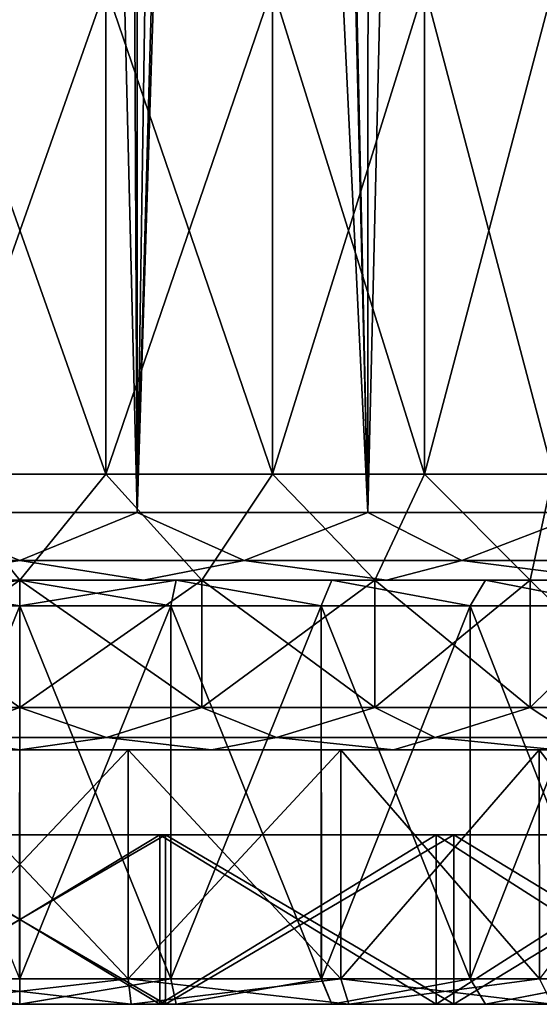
# Model space of a CAD drawing. Header units: millimetres. Extents: x -198 to 325, y 0 to 239.
# Tile 209 of 256: x 150 to 156, y 0 to 12. Entities that reach past the tile are written whole.
import ezdxf

# ---------------------------------------------------------------- set-up
doc = ezdxf.new("R2010")
doc.units = ezdxf.units.MM
doc.header["$LTSCALE"] = 65.185185
for name, color, linetype in [('1896', 7, 'CONTINUOUS'), ('1897', 7, 'CONTINUOUS'), ('1898', 7, 'CONTINUOUS'), ('1899', 7, 'CONTINUOUS'), ('1900', 7, 'CONTINUOUS'), ('1901', 7, 'CONTINUOUS'), ('1902', 7, 'CONTINUOUS'), ('1903', 7, 'CONTINUOUS'), ('1906', 7, 'CONTINUOUS'), ('1907', 7, 'CONTINUOUS'), ('1908', 7, 'CONTINUOUS'), ('1909', 7, 'CONTINUOUS'), ('1919', 7, 'CONTINUOUS'), ('1920', 7, 'CONTINUOUS'), ('1921', 7, 'CONTINUOUS'), ('1922', 7, 'CONTINUOUS'), ('1923', 7, 'CONTINUOUS'), ('1924', 7, 'CONTINUOUS'), ('1925', 7, 'CONTINUOUS'), ('1926', 7, 'CONTINUOUS'), ('1927', 7, 'CONTINUOUS'), ('1928', 7, 'CONTINUOUS'), ('1931', 7, 'CONTINUOUS'), ('1932', 7, 'CONTINUOUS'), ('1933', 7, 'CONTINUOUS'), ('1934', 7, 'CONTINUOUS'), ('1935', 7, 'CONTINUOUS'), ('1940', 7, 'CONTINUOUS'), ('1941', 7, 'CONTINUOUS'), ('1942', 7, 'CONTINUOUS'), ('1943', 7, 'CONTINUOUS')]:
    doc.layers.add(name, color=color, linetype=linetype)

msp = doc.modelspace()

# ---------------------------------------------------------------- linework, layer by layer
at = {"layer": '1896', "color": 7, "linetype": 'CONTINUOUS', "true_color": 0xe0f2ff}
for points in [[(153, 56.8, -14.697), (154.122, 62.2, -14.423), (154.105, 5.8, -14.427), (153, 56.8, -14.697)], [(154.122, 62.2, -14.423), (155.441, 62.2, -13.978), (154.105, 5.8, -14.427), (154.122, 62.2, -14.423)], [(154.105, 5.8, -14.427), (155.441, 62.2, -13.978), (156.686, 5.8, -13.427), (154.105, 5.8, -14.427)], [(155.441, 62.2, -13.978), (156.714, 62.2, -13.414), (156.686, 5.8, -13.427), (155.441, 62.2, -13.978)], [(152.772, 55.652, -14.742), (153, 56.8, -14.697), (151.384, 5.8, -14.936), (152.772, 55.652, -14.742)], [(151.384, 5.8, -14.936), (153, 56.8, -14.697), (154.105, 5.8, -14.427), (151.384, 5.8, -14.936)], [(152.123, 54.68, -14.849), (152.772, 55.652, -14.742), (151.384, 5.8, -14.936), (152.123, 54.68, -14.849)], [(151.151, 54.029, -14.956), (152.123, 54.68, -14.849), (151.384, 5.8, -14.936), (151.151, 54.029, -14.956)], [(149.999, 53.8, -15), (151.151, 54.029, -14.956), (148.616, 5.8, -14.936), (149.999, 53.8, -15)], [(148.616, 5.8, -14.936), (151.151, 54.029, -14.956), (151.384, 5.8, -14.936), (148.616, 5.8, -14.936)]]:
    msp.add_3dface(points, dxfattribs=at)
at = {"layer": '1897', "color": 7, "linetype": 'CONTINUOUS', "true_color": 0xe0f2ff}
for points in [[(150, 5, -24.6), (148.155, 5, -24.53), (148.543, 5, -15.733), (150, 5, -24.6)], [(148.156, 5, 24.531), (150, 5, 24.6), (148.543, 5, 15.733), (148.156, 5, 24.531)], [(148.543, 5, 15.733), (150, 5, 24.6), (151.457, 5, 15.733), (148.543, 5, 15.733)], [(151.457, 5, -15.733), (150, 5, -24.6), (148.543, 5, -15.733), (151.457, 5, -15.733)], [(150, 5, 24.6), (151.845, 5, 24.53), (151.457, 5, 15.733), (150, 5, 24.6)], [(151.844, 5, -24.531), (150, 5, -24.6), (151.457, 5, -15.733), (151.844, 5, -24.531)], [(151.845, 5, 24.53), (153.678, 5, 24.324), (151.457, 5, 15.733), (151.845, 5, 24.53)], [(151.457, 5, 15.733), (153.678, 5, 24.324), (154.323, 5, 15.197), (151.457, 5, 15.733)], [(154.323, 5, -15.197), (151.844, 5, -24.531), (151.457, 5, -15.733), (154.323, 5, -15.197)], [(153.677, 5, -24.324), (151.844, 5, -24.531), (154.323, 5, -15.197), (153.677, 5, -24.324)], [(155.491, 5, -23.979), (153.677, 5, -24.324), (154.323, 5, -15.197), (155.491, 5, -23.979)], [(153.678, 5, 24.324), (155.491, 5, 23.979), (154.323, 5, 15.197), (153.678, 5, 24.324)], [(154.323, 5, 15.197), (155.491, 5, 23.979), (157.042, 5, 14.144), (154.323, 5, 15.197)], [(157.042, 5, -14.144), (155.491, 5, -23.979), (154.323, 5, -15.197), (157.042, 5, -14.144)], [(155.491, 5, 23.979), (157.272, 5, 23.501), (157.042, 5, 14.144), (155.491, 5, 23.979)], [(157.272, 5, -23.501), (155.491, 5, -23.979), (157.042, 5, -14.144), (157.272, 5, -23.501)]]:
    msp.add_3dface(points, dxfattribs=at)
at = {"layer": '1898', "color": 7, "linetype": 'CONTINUOUS', "true_color": 0xe0f2ff}
for points in [[(150, 4.7, -24.9), (148.219, 0.3, -24.836), (148.218, 4.7, -24.836), (150, 4.7, -24.9)], [(150.001, 0.3, -24.9), (148.219, 0.3, -24.836), (150, 4.7, -24.9), (150.001, 0.3, -24.9)], [(151.782, 4.7, -24.836), (150.001, 0.3, -24.9), (150, 4.7, -24.9), (151.782, 4.7, -24.836)], [(151.783, 0.3, -24.836), (150.001, 0.3, -24.9), (151.782, 4.7, -24.836), (151.783, 0.3, -24.836)], [(153.555, 4.7, -24.645), (151.783, 0.3, -24.836), (151.782, 4.7, -24.836), (153.555, 4.7, -24.645)], [(153.556, 0.3, -24.645), (151.783, 0.3, -24.836), (153.555, 4.7, -24.645), (153.556, 0.3, -24.645)], [(155.309, 4.7, -24.327), (153.556, 0.3, -24.645), (153.555, 4.7, -24.645), (155.309, 4.7, -24.327)], [(155.31, 0.3, -24.327), (153.556, 0.3, -24.645), (155.309, 4.7, -24.327), (155.31, 0.3, -24.327)], [(157.036, 4.7, -23.885), (155.31, 0.3, -24.327), (155.309, 4.7, -24.327), (157.036, 4.7, -23.885)], [(157.037, 0.3, -23.885), (155.31, 0.3, -24.327), (157.036, 4.7, -23.885), (157.037, 0.3, -23.885)]]:
    msp.add_3dface(points, dxfattribs=at)
at = {"layer": '1899', "color": 7, "linetype": 'CONTINUOUS', "true_color": 0xe0f2ff}
for points in [[(150.001, 0, -24.6), (148.281, 0, -22.935), (148.156, 0, -24.531), (150.001, 0, -24.6)], [(148.281, 0, 22.935), (151.719, 0, 22.935), (149.999, 0, 24.6), (148.281, 0, 22.935)], [(151.719, 0, -22.935), (148.281, 0, -22.935), (150.001, 0, -24.6), (151.719, 0, -22.935)], [(149.999, 0, 24.6), (151.719, 0, 22.935), (151.844, 0, 24.531), (149.999, 0, 24.6)], [(151.845, 0, -24.53), (151.719, 0, -22.935), (150.001, 0, -24.6), (151.845, 0, -24.53)], [(151.719, 0, 22.935), (155.118, 0, 22.423), (151.844, 0, 24.531), (151.719, 0, 22.935)], [(155.118, 0, -22.423), (151.719, 0, -22.935), (153.678, 0, -24.323), (155.118, 0, -22.423)], [(153.678, 0, -24.323), (151.719, 0, -22.935), (151.845, 0, -24.53), (153.678, 0, -24.323)], [(151.844, 0, 24.531), (155.118, 0, 22.423), (153.677, 0, 24.324), (151.844, 0, 24.531)], [(153.677, 0, 24.324), (155.118, 0, 22.423), (155.49, 0, 23.979), (153.677, 0, 24.324)], [(155.492, 0, -23.979), (155.118, 0, -22.423), (153.678, 0, -24.323), (155.492, 0, -23.979)], [(155.118, 0, 22.423), (158.403, 0, 21.41), (155.49, 0, 23.979), (155.118, 0, 22.423)], [(158.403, 0, -21.41), (155.118, 0, -22.423), (157.273, 0, -23.5), (158.403, 0, -21.41)], [(157.273, 0, -23.5), (155.118, 0, -22.423), (155.492, 0, -23.979), (157.273, 0, -23.5)], [(155.49, 0, 23.979), (158.403, 0, 21.41), (157.271, 0, 23.501), (155.49, 0, 23.979)]]:
    msp.add_3dface(points, dxfattribs=at)
at = {"layer": '1900', "color": 7, "linetype": 'CONTINUOUS', "true_color": 0xe0f2ff}
for points in [[(148.281, 0, -22.935), (151.719, 0, -22.935), (148.281, 2, -22.935), (148.281, 0, -22.935)], [(148.281, 2, -22.935), (151.719, 0, -22.935), (151.719, 2, -22.935), (148.281, 2, -22.935)], [(151.719, 0, -22.935), (155.118, 0, -22.423), (151.719, 2, -22.935), (151.719, 0, -22.935)], [(151.719, 2, -22.935), (155.118, 0, -22.423), (155.118, 2, -22.423), (151.719, 2, -22.935)], [(155.118, 0, -22.423), (158.403, 0, -21.41), (155.118, 2, -22.423), (155.118, 0, -22.423)], [(155.118, 2, -22.423), (158.403, 0, -21.41), (158.403, 2, -21.41), (155.118, 2, -22.423)]]:
    msp.add_3dface(points, dxfattribs=at)
at = {"layer": '1901', "color": 7, "linetype": 'CONTINUOUS', "true_color": 0xe0f2ff}
for points in [[(138.499, 2, 19.918), (148.349, 2, 19.932), (158.403, 2, 21.41), (138.499, 2, 19.918)], [(141.597, 2, 21.41), (138.499, 2, 19.918), (158.403, 2, 21.41), (141.597, 2, 21.41)], [(141.597, 2, -21.41), (144.882, 2, -22.423), (158.403, 2, -21.41), (141.597, 2, -21.41)], [(141.597, 2, -21.41), (158.403, 2, -21.41), (161.501, 2, -19.918), (141.597, 2, -21.41)], [(141.597, 2, -21.41), (161.501, 2, -19.918), (151.651, 2, -19.932), (141.597, 2, -21.41)], [(148.349, 2, -19.932), (141.597, 2, -21.41), (151.651, 2, -19.932), (148.349, 2, -19.932)], [(144.882, 2, 22.423), (141.597, 2, 21.41), (155.118, 2, 22.423), (144.882, 2, 22.423)], [(155.118, 2, 22.423), (141.597, 2, 21.41), (158.403, 2, 21.41), (155.118, 2, 22.423)], [(144.882, 2, -22.423), (148.281, 2, -22.935), (155.118, 2, -22.423), (144.882, 2, -22.423)], [(144.882, 2, -22.423), (155.118, 2, -22.423), (158.403, 2, -21.41), (144.882, 2, -22.423)], [(148.281, 2, 22.935), (144.882, 2, 22.423), (151.719, 2, 22.935), (148.281, 2, 22.935)], [(151.719, 2, 22.935), (144.882, 2, 22.423), (155.118, 2, 22.423), (151.719, 2, 22.935)], [(148.281, 2, -22.935), (151.719, 2, -22.935), (155.118, 2, -22.423), (148.281, 2, -22.935)], [(148.349, 2, 19.932), (151.651, 2, 19.932), (158.403, 2, 21.41), (148.349, 2, 19.932)], [(151.651, 2, -19.932), (161.501, 2, -19.918), (154.909, 2, -19.388), (151.651, 2, -19.932)], [(151.651, 2, 19.932), (154.909, 2, 19.388), (161.501, 2, 19.918), (151.651, 2, 19.932)], [(158.403, 2, 21.41), (151.651, 2, 19.932), (161.501, 2, 19.918), (158.403, 2, 21.41)], [(161.501, 2, -19.918), (164.341, 2, -17.981), (154.909, 2, -19.388), (161.501, 2, -19.918)], [(154.909, 2, -19.388), (164.341, 2, -17.981), (158.033, 2, -18.316), (154.909, 2, -19.388)], [(154.909, 2, 19.388), (158.033, 2, 18.316), (161.501, 2, 19.918), (154.909, 2, 19.388)]]:
    msp.add_3dface(points, dxfattribs=at)
at = {"layer": '1902', "color": 7, "linetype": 'CONTINUOUS', "true_color": 0xe0f2ff}
for points in [[(148.349, 2, -19.932), (151.651, 2, -19.932), (148.349, 0, -19.932), (148.349, 2, -19.932)], [(148.349, 0, -19.932), (151.651, 2, -19.932), (151.651, 0, -19.932), (148.349, 0, -19.932)], [(151.651, 2, -19.932), (154.909, 2, -19.388), (151.651, 0, -19.932), (151.651, 2, -19.932)], [(151.651, 0, -19.932), (154.909, 2, -19.388), (154.909, 0, -19.388), (151.651, 0, -19.932)], [(154.909, 2, -19.388), (158.033, 2, -18.316), (154.909, 0, -19.388), (154.909, 2, -19.388)], [(154.909, 0, -19.388), (158.033, 2, -18.316), (158.033, 0, -18.316), (154.909, 0, -19.388)]]:
    msp.add_3dface(points, dxfattribs=at)
at = {"layer": '1903', "color": 7, "linetype": 'CONTINUOUS', "true_color": 0xe0f2ff}
for points in [[(136.455, 0, 14.714), (134.217, 0, 12.284), (163.545, 0, 14.714), (136.455, 0, 14.714)], [(163.545, 0, 14.714), (134.217, 0, 12.284), (148.688, 0, 12.481), (163.545, 0, 14.714)], [(136.455, 0, -14.714), (139.062, 0, -16.744), (163.545, 0, -14.714), (136.455, 0, -14.714)], [(136.455, 0, -14.714), (163.545, 0, -14.714), (165.783, 0, -12.284), (136.455, 0, -14.714)], [(136.455, 0, -14.714), (165.783, 0, -12.284), (151.312, 0, -12.481), (136.455, 0, -14.714)], [(148.688, 0, -12.481), (136.455, 0, -14.714), (151.312, 0, -12.481), (148.688, 0, -12.481)], [(139.062, 0, 16.744), (136.455, 0, 14.714), (160.938, 0, 16.744), (139.062, 0, 16.744)], [(160.938, 0, 16.744), (136.455, 0, 14.714), (163.545, 0, 14.714), (160.938, 0, 16.744)], [(139.062, 0, -16.744), (141.967, 0, -18.316), (160.938, 0, -16.744), (139.062, 0, -16.744)], [(139.062, 0, -16.744), (160.938, 0, -16.744), (163.545, 0, -14.714), (139.062, 0, -16.744)], [(141.967, 0, 18.316), (139.062, 0, 16.744), (158.033, 0, 18.316), (141.967, 0, 18.316)], [(158.033, 0, 18.316), (139.062, 0, 16.744), (160.938, 0, 16.744), (158.033, 0, 18.316)], [(141.967, 0, -18.316), (145.091, 0, -19.388), (158.033, 0, -18.316), (141.967, 0, -18.316)], [(141.967, 0, -18.316), (158.033, 0, -18.316), (160.938, 0, -16.744), (141.967, 0, -18.316)], [(145.091, 0, 19.388), (141.967, 0, 18.316), (154.909, 0, 19.388), (145.091, 0, 19.388)], [(154.909, 0, 19.388), (141.967, 0, 18.316), (158.033, 0, 18.316), (154.909, 0, 19.388)], [(145.091, 0, -19.388), (148.349, 0, -19.932), (154.909, 0, -19.388), (145.091, 0, -19.388)], [(145.091, 0, -19.388), (154.909, 0, -19.388), (158.033, 0, -18.316), (145.091, 0, -19.388)], [(148.349, 0, 19.932), (145.091, 0, 19.388), (151.651, 0, 19.932), (148.349, 0, 19.932)], [(151.651, 0, 19.932), (145.091, 0, 19.388), (154.909, 0, 19.388), (151.651, 0, 19.932)], [(148.349, 0, -19.932), (151.651, 0, -19.932), (154.909, 0, -19.388), (148.349, 0, -19.932)], [(151.312, 0, 12.481), (163.545, 0, 14.714), (148.688, 0, 12.481), (151.312, 0, 12.481)], [(151.312, 0, -12.481), (165.783, 0, -12.284), (153.879, 0, -11.935), (151.312, 0, -12.481)], [(165.783, 0, 12.284), (163.545, 0, 14.714), (151.312, 0, 12.481), (165.783, 0, 12.284)], [(153.879, 0, 11.935), (165.783, 0, 12.284), (151.312, 0, 12.481), (153.879, 0, 11.935)], [(165.783, 0, -12.284), (167.59, 0, -9.518), (153.879, 0, -11.935), (165.783, 0, -12.284)], [(153.879, 0, -11.935), (167.59, 0, -9.518), (156.275, 0, -10.869), (153.879, 0, -11.935)], [(156.275, 0, 10.869), (165.783, 0, 12.284), (153.879, 0, 11.935), (156.275, 0, 10.869)]]:
    msp.add_3dface(points, dxfattribs=at)
at = {"layer": '1906', "color": 7, "linetype": 'CONTINUOUS', "true_color": 0xe0f2ff}
for points in [[(150, 62.2, 15), (148.611, 62.2, 14.936), (148.616, 5.8, 14.936), (150, 62.2, 15)], [(151.384, 5.8, 14.936), (150, 62.2, 15), (148.616, 5.8, 14.936), (151.384, 5.8, 14.936)], [(151.39, 62.2, 14.935), (150, 62.2, 15), (151.384, 5.8, 14.936), (151.39, 62.2, 14.935)], [(154.105, 5.8, 14.427), (151.39, 62.2, 14.935), (151.384, 5.8, 14.936), (154.105, 5.8, 14.427)], [(152.768, 62.2, 14.742), (151.39, 62.2, 14.935), (154.105, 5.8, 14.427), (152.768, 62.2, 14.742)], [(154.122, 62.2, 14.422), (152.768, 62.2, 14.742), (154.105, 5.8, 14.427), (154.122, 62.2, 14.422)], [(156.686, 5.8, 13.427), (154.122, 62.2, 14.422), (154.105, 5.8, 14.427), (156.686, 5.8, 13.427)], [(155.442, 62.2, 13.978), (154.122, 62.2, 14.422), (156.686, 5.8, 13.427), (155.442, 62.2, 13.978)], [(156.714, 62.2, 13.413), (155.442, 62.2, 13.978), (156.686, 5.8, 13.427), (156.714, 62.2, 13.413)]]:
    msp.add_3dface(points, dxfattribs=at)
at = {"layer": '1907', "color": 7, "linetype": 'CONTINUOUS', "true_color": 0xe0f2ff}
for points in [[(148.218, 4.7, 24.836), (149.999, 0.3, 24.9), (150, 4.7, 24.9), (148.218, 4.7, 24.836)], [(149.999, 0.3, 24.9), (151.781, 0.3, 24.836), (150, 4.7, 24.9), (149.999, 0.3, 24.9)], [(150, 4.7, 24.9), (151.781, 0.3, 24.836), (151.782, 4.7, 24.836), (150, 4.7, 24.9)], [(151.781, 0.3, 24.836), (153.554, 0.3, 24.645), (151.782, 4.7, 24.836), (151.781, 0.3, 24.836)], [(151.782, 4.7, 24.836), (153.554, 0.3, 24.645), (153.555, 4.7, 24.645), (151.782, 4.7, 24.836)], [(153.554, 0.3, 24.645), (155.308, 0.3, 24.328), (153.555, 4.7, 24.645), (153.554, 0.3, 24.645)], [(153.555, 4.7, 24.645), (155.308, 0.3, 24.328), (155.309, 4.7, 24.327), (153.555, 4.7, 24.645)], [(155.308, 0.3, 24.328), (157.035, 0.3, 23.886), (155.309, 4.7, 24.327), (155.308, 0.3, 24.328)], [(155.309, 4.7, 24.327), (157.035, 0.3, 23.886), (157.036, 4.7, 23.885), (155.309, 4.7, 24.327)]]:
    msp.add_3dface(points, dxfattribs=at)
at = {"layer": '1908', "color": 7, "linetype": 'CONTINUOUS', "true_color": 0xe0f2ff}
for points in [[(151.719, 0, 22.935), (148.281, 0, 22.935), (151.719, 2, 22.935), (151.719, 0, 22.935)], [(148.281, 0, 22.935), (148.281, 2, 22.935), (151.719, 2, 22.935), (148.281, 0, 22.935)], [(155.118, 0, 22.423), (151.719, 0, 22.935), (155.118, 2, 22.423), (155.118, 0, 22.423)], [(151.719, 0, 22.935), (151.719, 2, 22.935), (155.118, 2, 22.423), (151.719, 0, 22.935)], [(158.403, 0, 21.41), (155.118, 0, 22.423), (158.403, 2, 21.41), (158.403, 0, 21.41)], [(155.118, 0, 22.423), (155.118, 2, 22.423), (158.403, 2, 21.41), (155.118, 0, 22.423)]]:
    msp.add_3dface(points, dxfattribs=at)
at = {"layer": '1909', "color": 7, "linetype": 'CONTINUOUS', "true_color": 0xe0f2ff}
for points in [[(151.651, 2, 19.932), (148.349, 2, 19.932), (151.651, 0, 19.932), (151.651, 2, 19.932)], [(148.349, 2, 19.932), (148.349, 0, 19.932), (151.651, 0, 19.932), (148.349, 2, 19.932)], [(154.909, 2, 19.388), (151.651, 2, 19.932), (154.909, 0, 19.388), (154.909, 2, 19.388)], [(151.651, 2, 19.932), (151.651, 0, 19.932), (154.909, 0, 19.388), (151.651, 2, 19.932)], [(158.033, 2, 18.316), (154.909, 2, 19.388), (158.033, 0, 18.316), (158.033, 2, 18.316)], [(154.909, 2, 19.388), (154.909, 0, 19.388), (158.033, 0, 18.316), (154.909, 2, 19.388)]]:
    msp.add_3dface(points, dxfattribs=at)
at = {"layer": '1919', "color": 7, "linetype": 'CONTINUOUS', "true_color": 0xe0f2ff}
for points in [[(151.28, 0.3, 12.183), (148.72, 0.3, 12.183), (151.28, 3, 12.183), (151.28, 0.3, 12.183)], [(151.28, 3, 12.183), (148.72, 0.3, 12.183), (148.72, 3, 12.183), (151.28, 3, 12.183)], [(153.785, 0.3, 11.65), (151.28, 0.3, 12.183), (153.784, 3, 11.651), (153.785, 0.3, 11.65)], [(153.784, 3, 11.651), (151.28, 0.3, 12.183), (151.28, 3, 12.183), (153.784, 3, 11.651)], [(156.124, 3, 10.609), (153.785, 0.3, 11.65), (153.784, 3, 11.651), (156.124, 3, 10.609)], [(156.125, 0.3, 10.609), (153.785, 0.3, 11.65), (156.124, 3, 10.609), (156.125, 0.3, 10.609)], [(158.196, 3, 9.103), (156.125, 0.3, 10.609), (156.124, 3, 10.609), (158.196, 3, 9.103)]]:
    msp.add_3dface(points, dxfattribs=at)
at = {"layer": '1920', "color": 7, "linetype": 'CONTINUOUS', "true_color": 0xe0f2ff}
for points in [[(147.853, 5, 9.408), (150, 5, 9.65), (147.853, 3.5, 9.408), (147.853, 5, 9.408)], [(147.853, 3.5, 9.408), (150, 5, 9.65), (150, 3.5, 9.65), (147.853, 3.5, 9.408)], [(150, 5, 9.65), (152.147, 5, 9.408), (150, 3.5, 9.65), (150, 5, 9.65)], [(150, 3.5, 9.65), (152.147, 5, 9.408), (152.147, 3.5, 9.408), (150, 3.5, 9.65)], [(152.147, 5, 9.408), (154.187, 5, 8.694), (152.147, 3.5, 9.408), (152.147, 5, 9.408)], [(152.147, 3.5, 9.408), (154.187, 5, 8.694), (154.187, 3.5, 8.694), (152.147, 3.5, 9.408)], [(154.187, 5, 8.694), (156.017, 5, 7.545), (154.187, 3.5, 8.694), (154.187, 5, 8.694)], [(154.187, 3.5, 8.694), (156.017, 5, 7.545), (156.017, 3.5, 7.545), (154.187, 3.5, 8.694)], [(156.017, 5, 7.545), (157.545, 5, 6.017), (156.017, 3.5, 7.545), (156.017, 5, 7.545)], [(156.017, 3.5, 7.545), (157.545, 5, 6.017), (157.545, 3.5, 6.017), (156.017, 3.5, 7.545)]]:
    msp.add_3dface(points, dxfattribs=at)
at = {"layer": '1921', "color": 7, "linetype": 'CONTINUOUS', "true_color": 0xe0f2ff}
for points in [[(150, 5, 9.65), (147.853, 5, 9.408), (148.987, 6.25, 8.339), (150, 5, 9.65)], [(151.013, 6.25, 8.339), (150, 5, 9.65), (148.987, 6.25, 8.339), (151.013, 6.25, 8.339)], [(152.147, 5, 9.408), (150, 5, 9.65), (151.013, 6.25, 8.339), (152.147, 5, 9.408)], [(152.979, 6.25, 7.854), (152.147, 5, 9.408), (151.013, 6.25, 8.339), (152.979, 6.25, 7.854)], [(154.187, 5, 8.694), (152.147, 5, 9.408), (152.979, 6.25, 7.854), (154.187, 5, 8.694)], [(154.772, 6.25, 6.913), (154.187, 5, 8.694), (152.979, 6.25, 7.854), (154.772, 6.25, 6.913)], [(156.017, 5, 7.545), (154.187, 5, 8.694), (154.772, 6.25, 6.913), (156.017, 5, 7.545)], [(156.287, 6.25, 5.57), (156.017, 5, 7.545), (154.772, 6.25, 6.913), (156.287, 6.25, 5.57)], [(157.545, 5, 6.017), (156.017, 5, 7.545), (156.287, 6.25, 5.57), (157.545, 5, 6.017)]]:
    msp.add_3dface(points, dxfattribs=at)
at = {"layer": '1922', "color": 7, "linetype": 'CONTINUOUS', "true_color": 0xe0f2ff}
for points in [[(151.28, 3, -12.183), (148.72, 3, -12.183), (151.28, 0.3, -12.183), (151.28, 3, -12.183)], [(151.28, 0.3, -12.183), (148.72, 3, -12.183), (148.72, 0.3, -12.183), (151.28, 0.3, -12.183)], [(153.784, 3, -11.651), (151.28, 3, -12.183), (153.785, 0.3, -11.65), (153.784, 3, -11.651)], [(153.785, 0.3, -11.65), (151.28, 3, -12.183), (151.28, 0.3, -12.183), (153.785, 0.3, -11.65)], [(156.124, 3, -10.609), (153.784, 3, -11.651), (156.125, 0.3, -10.609), (156.124, 3, -10.609)], [(156.125, 0.3, -10.609), (153.784, 3, -11.651), (153.785, 0.3, -11.65), (156.125, 0.3, -10.609)], [(158.196, 3, -9.103), (156.124, 3, -10.609), (158.197, 0.3, -9.104), (158.196, 3, -9.103)], [(158.197, 0.3, -9.104), (156.124, 3, -10.609), (156.125, 0.3, -10.609), (158.197, 0.3, -9.104)]]:
    msp.add_3dface(points, dxfattribs=at)
at = {"layer": '1923', "color": 7, "linetype": 'CONTINUOUS', "true_color": 0xe0f2ff}
for points in [[(150, 5, -9.65), (147.853, 5, -9.408), (150, 3.5, -9.65), (150, 5, -9.65)], [(150, 3.5, -9.65), (147.853, 5, -9.408), (147.853, 3.5, -9.408), (150, 3.5, -9.65)], [(152.147, 5, -9.408), (150, 5, -9.65), (152.147, 3.5, -9.408), (152.147, 5, -9.408)], [(152.147, 3.5, -9.408), (150, 5, -9.65), (150, 3.5, -9.65), (152.147, 3.5, -9.408)], [(154.187, 5, -8.694), (152.147, 5, -9.408), (154.187, 3.5, -8.694), (154.187, 5, -8.694)], [(154.187, 3.5, -8.694), (152.147, 5, -9.408), (152.147, 3.5, -9.408), (154.187, 3.5, -8.694)], [(156.017, 5, -7.545), (154.187, 5, -8.694), (156.017, 3.5, -7.545), (156.017, 5, -7.545)], [(156.017, 3.5, -7.545), (154.187, 5, -8.694), (154.187, 3.5, -8.694), (156.017, 3.5, -7.545)], [(157.545, 5, -6.017), (156.017, 5, -7.545), (157.545, 3.5, -6.017), (157.545, 5, -6.017)], [(157.545, 3.5, -6.017), (156.017, 5, -7.545), (156.017, 3.5, -7.545), (157.545, 3.5, -6.017)]]:
    msp.add_3dface(points, dxfattribs=at)
at = {"layer": '1924', "color": 7, "linetype": 'CONTINUOUS', "true_color": 0xe0f2ff}
for points in [[(147.853, 5, -9.408), (150, 5, -9.65), (148.987, 6.25, -8.339), (147.853, 5, -9.408)], [(148.987, 6.25, -8.339), (150, 5, -9.65), (151.013, 6.25, -8.339), (148.987, 6.25, -8.339)], [(150, 5, -9.65), (152.147, 5, -9.408), (151.013, 6.25, -8.339), (150, 5, -9.65)], [(151.013, 6.25, -8.339), (152.147, 5, -9.408), (152.979, 6.25, -7.854), (151.013, 6.25, -8.339)], [(152.147, 5, -9.408), (154.187, 5, -8.694), (152.979, 6.25, -7.854), (152.147, 5, -9.408)], [(152.979, 6.25, -7.854), (154.187, 5, -8.694), (154.772, 6.25, -6.913), (152.979, 6.25, -7.854)], [(154.187, 5, -8.694), (156.017, 5, -7.545), (154.772, 6.25, -6.913), (154.187, 5, -8.694)], [(154.772, 6.25, -6.913), (156.017, 5, -7.545), (156.287, 6.25, -5.57), (154.772, 6.25, -6.913)], [(156.017, 5, -7.545), (157.545, 5, -6.017), (156.287, 6.25, -5.57), (156.017, 5, -7.545)]]:
    msp.add_3dface(points, dxfattribs=at)
at = {"layer": '1925', "color": 7, "linetype": 'CONTINUOUS', "true_color": 0xe0f2ff}
for points in [[(149.999, 0, 24.6), (151.844, 0, 24.531), (151.781, 0.3, 24.836), (149.999, 0, 24.6)], [(149.999, 0, 24.6), (151.781, 0.3, 24.836), (149.999, 0.3, 24.9), (149.999, 0, 24.6)], [(151.844, 0, 24.531), (153.554, 0.3, 24.645), (151.781, 0.3, 24.836), (151.844, 0, 24.531)], [(151.844, 0, 24.531), (153.677, 0, 24.324), (153.554, 0.3, 24.645), (151.844, 0, 24.531)], [(153.677, 0, 24.324), (155.308, 0.3, 24.328), (153.554, 0.3, 24.645), (153.677, 0, 24.324)], [(153.677, 0, 24.324), (155.49, 0, 23.979), (155.308, 0.3, 24.328), (153.677, 0, 24.324)], [(155.49, 0, 23.979), (157.035, 0.3, 23.886), (155.308, 0.3, 24.328), (155.49, 0, 23.979)], [(155.49, 0, 23.979), (157.271, 0, 23.501), (157.035, 0.3, 23.886), (155.49, 0, 23.979)]]:
    msp.add_3dface(points, dxfattribs=at)
at = {"layer": '1926', "color": 7, "linetype": 'CONTINUOUS', "true_color": 0xe0f2ff}
for points in [[(148.219, 0.3, -24.836), (150.001, 0, -24.6), (148.156, 0, -24.531), (148.219, 0.3, -24.836)], [(148.219, 0.3, -24.836), (150.001, 0.3, -24.9), (150.001, 0, -24.6), (148.219, 0.3, -24.836)], [(150.001, 0.3, -24.9), (151.783, 0.3, -24.836), (150.001, 0, -24.6), (150.001, 0.3, -24.9)], [(151.783, 0.3, -24.836), (151.845, 0, -24.53), (150.001, 0, -24.6), (151.783, 0.3, -24.836)], [(151.783, 0.3, -24.836), (153.556, 0.3, -24.645), (151.845, 0, -24.53), (151.783, 0.3, -24.836)], [(153.556, 0.3, -24.645), (153.678, 0, -24.323), (151.845, 0, -24.53), (153.556, 0.3, -24.645)], [(153.556, 0.3, -24.645), (155.31, 0.3, -24.327), (153.678, 0, -24.323), (153.556, 0.3, -24.645)], [(155.31, 0.3, -24.327), (155.492, 0, -23.979), (153.678, 0, -24.323), (155.31, 0.3, -24.327)], [(155.31, 0.3, -24.327), (157.037, 0.3, -23.885), (155.492, 0, -23.979), (155.31, 0.3, -24.327)], [(157.037, 0.3, -23.885), (157.273, 0, -23.5), (155.492, 0, -23.979), (157.037, 0.3, -23.885)]]:
    msp.add_3dface(points, dxfattribs=at)
at = {"layer": '1927', "color": 7, "linetype": 'CONTINUOUS', "true_color": 0xe0f2ff}
for points in [[(148.155, 5, -24.53), (150, 5, -24.6), (148.218, 4.7, -24.836), (148.155, 5, -24.53)], [(150, 5, -24.6), (150, 4.7, -24.9), (148.218, 4.7, -24.836), (150, 5, -24.6)], [(150, 5, -24.6), (151.844, 5, -24.531), (150, 4.7, -24.9), (150, 5, -24.6)], [(151.844, 5, -24.531), (151.782, 4.7, -24.836), (150, 4.7, -24.9), (151.844, 5, -24.531)], [(151.844, 5, -24.531), (153.555, 4.7, -24.645), (151.782, 4.7, -24.836), (151.844, 5, -24.531)], [(151.844, 5, -24.531), (153.677, 5, -24.324), (153.555, 4.7, -24.645), (151.844, 5, -24.531)], [(153.677, 5, -24.324), (155.309, 4.7, -24.327), (153.555, 4.7, -24.645), (153.677, 5, -24.324)], [(153.677, 5, -24.324), (155.491, 5, -23.979), (155.309, 4.7, -24.327), (153.677, 5, -24.324)], [(155.491, 5, -23.979), (157.036, 4.7, -23.885), (155.309, 4.7, -24.327), (155.491, 5, -23.979)], [(155.491, 5, -23.979), (157.272, 5, -23.501), (157.036, 4.7, -23.885), (155.491, 5, -23.979)]]:
    msp.add_3dface(points, dxfattribs=at)
at = {"layer": '1928', "color": 7, "linetype": 'CONTINUOUS', "true_color": 0xe0f2ff}
for points in [[(150, 5, 24.6), (148.156, 5, 24.531), (150, 4.7, 24.9), (150, 5, 24.6)], [(148.156, 5, 24.531), (148.218, 4.7, 24.836), (150, 4.7, 24.9), (148.156, 5, 24.531)], [(151.845, 5, 24.53), (150, 5, 24.6), (151.782, 4.7, 24.836), (151.845, 5, 24.53)], [(150, 5, 24.6), (150, 4.7, 24.9), (151.782, 4.7, 24.836), (150, 5, 24.6)], [(151.845, 5, 24.53), (151.782, 4.7, 24.836), (153.555, 4.7, 24.645), (151.845, 5, 24.53)], [(153.678, 5, 24.324), (151.845, 5, 24.53), (153.555, 4.7, 24.645), (153.678, 5, 24.324)], [(153.678, 5, 24.324), (153.555, 4.7, 24.645), (155.309, 4.7, 24.327), (153.678, 5, 24.324)], [(155.491, 5, 23.979), (153.678, 5, 24.324), (155.309, 4.7, 24.327), (155.491, 5, 23.979)], [(155.491, 5, 23.979), (155.309, 4.7, 24.327), (157.036, 4.7, 23.885), (155.491, 5, 23.979)], [(157.272, 5, 23.501), (155.491, 5, 23.979), (157.036, 4.7, 23.885), (157.272, 5, 23.501)]]:
    msp.add_3dface(points, dxfattribs=at)
at = {"layer": '1931', "color": 7, "linetype": 'CONTINUOUS', "true_color": 0xe0f2ff}
for points in [[(151.013, 6.25, 8.339), (148.987, 6.25, 8.339), (151.013, 12, 8.338), (151.013, 6.25, 8.339)], [(151.013, 12, 8.338), (148.987, 6.25, 8.339), (148.987, 12, 8.338), (151.013, 12, 8.338)], [(152.979, 6.25, 7.854), (151.013, 6.25, 8.339), (152.98, 12, 7.854), (152.979, 6.25, 7.854)], [(152.98, 12, 7.854), (151.013, 6.25, 8.339), (151.013, 12, 8.338), (152.98, 12, 7.854)], [(154.772, 6.25, 6.913), (152.979, 6.25, 7.854), (154.771, 12, 6.913), (154.772, 6.25, 6.913)], [(154.771, 12, 6.913), (152.979, 6.25, 7.854), (152.98, 12, 7.854), (154.771, 12, 6.913)], [(156.287, 12, 5.571), (154.772, 6.25, 6.913), (154.771, 12, 6.913), (156.287, 12, 5.571)], [(156.287, 6.25, 5.57), (154.772, 6.25, 6.913), (156.287, 12, 5.571), (156.287, 6.25, 5.57)]]:
    msp.add_3dface(points, dxfattribs=at)
at = {"layer": '1932', "color": 7, "linetype": 'CONTINUOUS', "true_color": 0xe0f2ff}
for points in [[(151.013, 12, -8.338), (148.987, 12, -8.338), (151.013, 6.25, -8.339), (151.013, 12, -8.338)], [(148.987, 12, -8.338), (148.987, 6.25, -8.339), (151.013, 6.25, -8.339), (148.987, 12, -8.338)], [(152.98, 12, -7.854), (151.013, 12, -8.338), (152.979, 6.25, -7.854), (152.98, 12, -7.854)], [(151.013, 12, -8.338), (151.013, 6.25, -8.339), (152.979, 6.25, -7.854), (151.013, 12, -8.338)], [(152.98, 12, -7.854), (152.979, 6.25, -7.854), (154.772, 6.25, -6.913), (152.98, 12, -7.854)], [(154.771, 12, -6.913), (152.98, 12, -7.854), (154.772, 6.25, -6.913), (154.771, 12, -6.913)], [(156.287, 12, -5.571), (154.771, 12, -6.913), (156.287, 6.25, -5.57), (156.287, 12, -5.571)], [(154.771, 12, -6.913), (154.772, 6.25, -6.913), (156.287, 6.25, -5.57), (154.771, 12, -6.913)]]:
    msp.add_3dface(points, dxfattribs=at)
at = {"layer": '1933', "color": 7, "linetype": 'CONTINUOUS', "true_color": 0xe0f2ff}
for points in [[(151.312, 0, 12.481), (148.688, 0, 12.481), (151.28, 0.3, 12.183), (151.312, 0, 12.481)], [(148.688, 0, 12.481), (148.72, 0.3, 12.183), (151.28, 0.3, 12.183), (148.688, 0, 12.481)], [(151.312, 0, 12.481), (151.28, 0.3, 12.183), (153.785, 0.3, 11.65), (151.312, 0, 12.481)], [(153.879, 0, 11.935), (151.312, 0, 12.481), (153.785, 0.3, 11.65), (153.879, 0, 11.935)], [(153.879, 0, 11.935), (153.785, 0.3, 11.65), (156.125, 0.3, 10.609), (153.879, 0, 11.935)], [(156.275, 0, 10.869), (153.879, 0, 11.935), (156.125, 0.3, 10.609), (156.275, 0, 10.869)]]:
    msp.add_3dface(points, dxfattribs=at)
at = {"layer": '1934', "color": 7, "linetype": 'CONTINUOUS', "true_color": 0xe0f2ff}
for points in [[(148.688, 0, -12.481), (151.312, 0, -12.481), (148.72, 0.3, -12.183), (148.688, 0, -12.481)], [(151.312, 0, -12.481), (151.28, 0.3, -12.183), (148.72, 0.3, -12.183), (151.312, 0, -12.481)], [(151.312, 0, -12.481), (153.879, 0, -11.935), (151.28, 0.3, -12.183), (151.312, 0, -12.481)], [(153.879, 0, -11.935), (153.785, 0.3, -11.65), (151.28, 0.3, -12.183), (153.879, 0, -11.935)], [(153.879, 0, -11.935), (156.275, 0, -10.869), (153.785, 0.3, -11.65), (153.879, 0, -11.935)], [(156.275, 0, -10.869), (156.125, 0.3, -10.609), (153.785, 0.3, -11.65), (156.275, 0, -10.869)]]:
    msp.add_3dface(points, dxfattribs=at)
at = {"layer": '1935', "color": 7, "linetype": 'CONTINUOUS', "true_color": 0xe0f2ff}
for points in [[(156.124, 3, 10.609), (153.784, 3, 11.651), (143.876, 3, 10.609), (156.124, 3, 10.609)], [(156.124, 3, 10.609), (143.876, 3, 10.609), (150, 3, 10.15), (156.124, 3, 10.609)], [(153.784, 3, 11.651), (146.216, 3, 11.651), (143.876, 3, 10.609), (153.784, 3, 11.651)], [(150, 3, 10.15), (143.876, 3, 10.609), (147.739, 3, 9.895), (150, 3, 10.15)], [(146.216, 3, -11.651), (156.124, 3, -10.609), (143.876, 3, -10.609), (146.216, 3, -11.651)], [(143.876, 3, -10.609), (156.124, 3, -10.609), (150, 3, -10.15), (143.876, 3, -10.609)], [(147.739, 3, -9.895), (143.876, 3, -10.609), (150, 3, -10.15), (147.739, 3, -9.895)], [(153.784, 3, 11.651), (151.28, 3, 12.183), (146.216, 3, 11.651), (153.784, 3, 11.651)], [(151.28, 3, 12.183), (148.72, 3, 12.183), (146.216, 3, 11.651), (151.28, 3, 12.183)], [(153.784, 3, -11.651), (156.124, 3, -10.609), (146.216, 3, -11.651), (153.784, 3, -11.651)], [(148.72, 3, -12.183), (153.784, 3, -11.651), (146.216, 3, -11.651), (148.72, 3, -12.183)], [(151.28, 3, -12.183), (153.784, 3, -11.651), (148.72, 3, -12.183), (151.28, 3, -12.183)], [(152.261, 3, 9.895), (156.124, 3, 10.609), (150, 3, 10.15), (152.261, 3, 9.895)], [(150, 3, -10.15), (156.124, 3, -10.609), (152.261, 3, -9.895), (150, 3, -10.15)], [(154.407, 3, 9.143), (156.124, 3, 10.609), (152.261, 3, 9.895), (154.407, 3, 9.143)], [(156.124, 3, -10.609), (158.196, 3, -9.103), (152.261, 3, -9.895), (156.124, 3, -10.609)], [(152.261, 3, -9.895), (158.196, 3, -9.103), (154.407, 3, -9.143), (152.261, 3, -9.895)], [(158.196, 3, 9.103), (156.124, 3, 10.609), (154.407, 3, 9.143), (158.196, 3, 9.103)], [(156.331, 3, 7.933), (158.196, 3, 9.103), (154.407, 3, 9.143), (156.331, 3, 7.933)], [(154.407, 3, -9.143), (158.196, 3, -9.103), (156.331, 3, -7.933), (154.407, 3, -9.143)]]:
    msp.add_3dface(points, dxfattribs=at)
at = {"layer": '1940', "color": 7, "linetype": 'CONTINUOUS', "true_color": 0xe0f2ff}
for points in [[(148.616, 5.8, 14.936), (147.355, 5.234, 15.003), (150, 5.234, 15.234), (148.616, 5.8, 14.936)], [(151.384, 5.8, 14.936), (148.616, 5.8, 14.936), (150, 5.234, 15.234), (151.384, 5.8, 14.936)], [(151.384, 5.8, 14.936), (150, 5.234, 15.234), (152.645, 5.234, 15.003), (151.384, 5.8, 14.936)], [(154.105, 5.8, 14.427), (151.384, 5.8, 14.936), (152.645, 5.234, 15.003), (154.105, 5.8, 14.427)], [(154.105, 5.8, 14.427), (152.645, 5.234, 15.003), (155.21, 5.234, 14.316), (154.105, 5.8, 14.427)], [(156.686, 5.8, 13.427), (154.105, 5.8, 14.427), (155.21, 5.234, 14.316), (156.686, 5.8, 13.427)], [(156.686, 5.8, 13.427), (155.21, 5.234, 14.316), (157.617, 5.234, 13.193), (156.686, 5.8, 13.427)], [(147.355, 5.234, 15.003), (148.543, 5, 15.733), (150, 5.234, 15.234), (147.355, 5.234, 15.003)], [(148.543, 5, 15.733), (151.457, 5, 15.733), (150, 5.234, 15.234), (148.543, 5, 15.733)], [(150, 5.234, 15.234), (151.457, 5, 15.733), (152.645, 5.234, 15.003), (150, 5.234, 15.234)], [(151.457, 5, 15.733), (154.323, 5, 15.197), (152.645, 5.234, 15.003), (151.457, 5, 15.733)], [(152.645, 5.234, 15.003), (154.323, 5, 15.197), (155.21, 5.234, 14.316), (152.645, 5.234, 15.003)], [(154.323, 5, 15.197), (157.042, 5, 14.144), (155.21, 5.234, 14.316), (154.323, 5, 15.197)], [(155.21, 5.234, 14.316), (157.042, 5, 14.144), (157.617, 5.234, 13.193), (155.21, 5.234, 14.316)]]:
    msp.add_3dface(points, dxfattribs=at)
at = {"layer": '1941', "color": 7, "linetype": 'CONTINUOUS', "true_color": 0xe0f2ff}
for points in [[(148.616, 5.8, -14.936), (150, 5.234, -15.234), (147.355, 5.234, -15.003), (148.616, 5.8, -14.936)], [(148.616, 5.8, -14.936), (151.384, 5.8, -14.936), (150, 5.234, -15.234), (148.616, 5.8, -14.936)], [(151.384, 5.8, -14.936), (152.645, 5.234, -15.003), (150, 5.234, -15.234), (151.384, 5.8, -14.936)], [(151.384, 5.8, -14.936), (154.105, 5.8, -14.427), (152.645, 5.234, -15.003), (151.384, 5.8, -14.936)], [(154.105, 5.8, -14.427), (155.21, 5.234, -14.316), (152.645, 5.234, -15.003), (154.105, 5.8, -14.427)], [(154.105, 5.8, -14.427), (156.686, 5.8, -13.427), (155.21, 5.234, -14.316), (154.105, 5.8, -14.427)], [(156.686, 5.8, -13.427), (157.617, 5.234, -13.193), (155.21, 5.234, -14.316), (156.686, 5.8, -13.427)], [(150, 5.234, -15.234), (148.543, 5, -15.733), (147.355, 5.234, -15.003), (150, 5.234, -15.234)], [(151.457, 5, -15.733), (148.543, 5, -15.733), (150, 5.234, -15.234), (151.457, 5, -15.733)], [(152.645, 5.234, -15.003), (151.457, 5, -15.733), (150, 5.234, -15.234), (152.645, 5.234, -15.003)], [(154.323, 5, -15.197), (151.457, 5, -15.733), (152.645, 5.234, -15.003), (154.323, 5, -15.197)], [(155.21, 5.234, -14.316), (154.323, 5, -15.197), (152.645, 5.234, -15.003), (155.21, 5.234, -14.316)], [(157.042, 5, -14.144), (154.323, 5, -15.197), (155.21, 5.234, -14.316), (157.042, 5, -14.144)], [(157.617, 5.234, -13.193), (157.042, 5, -14.144), (155.21, 5.234, -14.316), (157.617, 5.234, -13.193)]]:
    msp.add_3dface(points, dxfattribs=at)
at = {"layer": '1942', "color": 7, "linetype": 'CONTINUOUS', "true_color": 0xe0f2ff}
for points in [[(147.853, 3.5, 9.408), (150, 3.5, 9.65), (148.976, 3.146, 9.743), (147.853, 3.5, 9.408)], [(148.976, 3.146, 9.743), (150, 3.5, 9.65), (151.024, 3.146, 9.743), (148.976, 3.146, 9.743)], [(150, 3.5, 9.65), (152.147, 3.5, 9.408), (151.024, 3.146, 9.743), (150, 3.5, 9.65)], [(151.024, 3.146, 9.743), (152.147, 3.5, 9.408), (153.027, 3.146, 9.317), (151.024, 3.146, 9.743)], [(152.147, 3.5, 9.408), (154.187, 3.5, 8.694), (153.027, 3.146, 9.317), (152.147, 3.5, 9.408)], [(153.027, 3.146, 9.317), (154.187, 3.5, 8.694), (154.898, 3.146, 8.484), (153.027, 3.146, 9.317)], [(154.187, 3.5, 8.694), (156.017, 3.5, 7.545), (154.898, 3.146, 8.484), (154.187, 3.5, 8.694)], [(154.898, 3.146, 8.484), (156.017, 3.5, 7.545), (156.555, 3.146, 7.28), (154.898, 3.146, 8.484)], [(156.017, 3.5, 7.545), (157.545, 3.5, 6.017), (156.555, 3.146, 7.28), (156.017, 3.5, 7.545)], [(150, 3, 10.15), (147.739, 3, 9.895), (148.976, 3.146, 9.743), (150, 3, 10.15)], [(150, 3, 10.15), (148.976, 3.146, 9.743), (151.024, 3.146, 9.743), (150, 3, 10.15)], [(152.261, 3, 9.895), (150, 3, 10.15), (151.024, 3.146, 9.743), (152.261, 3, 9.895)], [(152.261, 3, 9.895), (151.024, 3.146, 9.743), (153.027, 3.146, 9.317), (152.261, 3, 9.895)], [(154.407, 3, 9.143), (152.261, 3, 9.895), (153.027, 3.146, 9.317), (154.407, 3, 9.143)], [(154.407, 3, 9.143), (153.027, 3.146, 9.317), (154.898, 3.146, 8.484), (154.407, 3, 9.143)], [(156.331, 3, 7.933), (154.407, 3, 9.143), (154.898, 3.146, 8.484), (156.331, 3, 7.933)], [(156.331, 3, 7.933), (154.898, 3.146, 8.484), (156.555, 3.146, 7.28), (156.331, 3, 7.933)]]:
    msp.add_3dface(points, dxfattribs=at)
at = {"layer": '1943', "color": 7, "linetype": 'CONTINUOUS', "true_color": 0xe0f2ff}
for points in [[(150, 3.5, -9.65), (147.853, 3.5, -9.408), (148.976, 3.146, -9.743), (150, 3.5, -9.65)], [(151.024, 3.146, -9.743), (150, 3.5, -9.65), (148.976, 3.146, -9.743), (151.024, 3.146, -9.743)], [(152.147, 3.5, -9.408), (150, 3.5, -9.65), (151.024, 3.146, -9.743), (152.147, 3.5, -9.408)], [(153.027, 3.146, -9.317), (152.147, 3.5, -9.408), (151.024, 3.146, -9.743), (153.027, 3.146, -9.317)], [(154.187, 3.5, -8.694), (152.147, 3.5, -9.408), (153.027, 3.146, -9.317), (154.187, 3.5, -8.694)], [(154.898, 3.146, -8.484), (154.187, 3.5, -8.694), (153.027, 3.146, -9.317), (154.898, 3.146, -8.484)], [(156.017, 3.5, -7.545), (154.187, 3.5, -8.694), (154.898, 3.146, -8.484), (156.017, 3.5, -7.545)], [(156.555, 3.146, -7.28), (156.017, 3.5, -7.545), (154.898, 3.146, -8.484), (156.555, 3.146, -7.28)], [(157.545, 3.5, -6.017), (156.017, 3.5, -7.545), (156.555, 3.146, -7.28), (157.545, 3.5, -6.017)], [(147.739, 3, -9.895), (150, 3, -10.15), (148.976, 3.146, -9.743), (147.739, 3, -9.895)], [(150, 3, -10.15), (151.024, 3.146, -9.743), (148.976, 3.146, -9.743), (150, 3, -10.15)], [(150, 3, -10.15), (152.261, 3, -9.895), (151.024, 3.146, -9.743), (150, 3, -10.15)], [(152.261, 3, -9.895), (153.027, 3.146, -9.317), (151.024, 3.146, -9.743), (152.261, 3, -9.895)], [(152.261, 3, -9.895), (154.407, 3, -9.143), (153.027, 3.146, -9.317), (152.261, 3, -9.895)], [(154.407, 3, -9.143), (154.898, 3.146, -8.484), (153.027, 3.146, -9.317), (154.407, 3, -9.143)], [(154.407, 3, -9.143), (156.331, 3, -7.933), (154.898, 3.146, -8.484), (154.407, 3, -9.143)], [(156.331, 3, -7.933), (156.555, 3.146, -7.28), (154.898, 3.146, -8.484), (156.331, 3, -7.933)]]:
    msp.add_3dface(points, dxfattribs=at)

doc.saveas('drawing.dxf')
